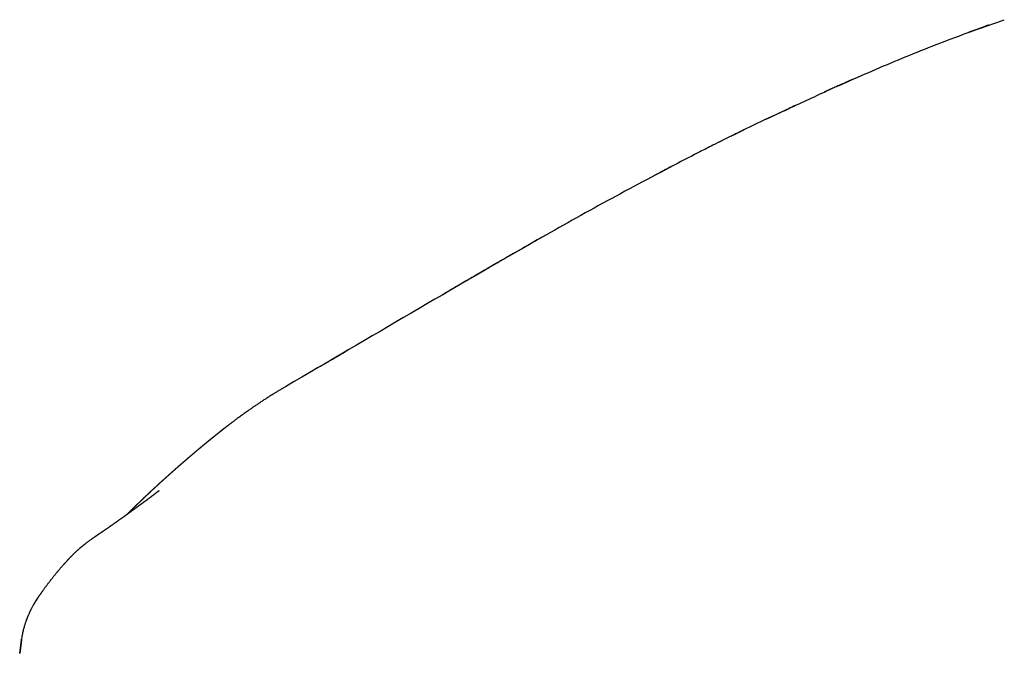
# Model space of a CAD drawing. Header units: millimetres. Extents: x 8 to 755, y 12 to 444.
# Tile 42 of 44: x 590 to 636, y 403 to 433. Entities that reach past the tile are written whole.
import ezdxf

# ---------------------------------------------------------------- set-up
doc = ezdxf.new("R2010")
doc.units = ezdxf.units.MM

msp = doc.modelspace()

# ---------------------------------------------------------------- linework, layer by layer
at = {"color": 7, "linetype": 'Continuous', "lineweight": 30}
for p, q in [((626.437, 428.733), (626.353, 428.694)), ((625.076, 428.092), (625.123, 428.114)), ((625.088, 428.074), (625.076, 428.092)), ((620.998, 426.062), (620.998, 426.061)), ((619.874, 425.472), (619.863, 425.466)), ((602.775, 415.683), (602.735, 415.659)), ((599.912, 413.731), (599.775, 413.624)), ((596.884, 410.841), (596.906, 410.858)), ((596.906, 410.858), (596.896, 410.85)), ((593.868, 408.672), (593.856, 408.664)), ((594.106, 408.836), (593.931, 408.716)), ((592.753, 407.733), (592.764, 407.745)), ((591.262, 405.874), (591.261, 405.873)), ((590.431, 403.312), (590.509, 403.927)), ((590.509, 403.923), (590.431, 403.306)), ((590.509, 403.927), (590.517, 403.978))]:
    msp.add_line(p, q, dxfattribs=at)
at = {"color": 7, "linetype": 'Continuous', "lineweight": 30, "flags": 128}
msp.add_lwpolyline([(599.832, 413.67), (599.821, 413.661), (599.821, 413.661)], dxfattribs=at)
at = {"color": 7, "linetype": 'Continuous', "lineweight": 30}
for points, knots in [([(625.916, 428.483), (626.542, 428.777), (628.072, 429.496), (630.537, 430.577), (633.314, 431.715), (635.2, 432.381), (636.143, 432.713)], [0, 0, 0, 0, 0.187283, 0.458191, 0.729111, 1, 1, 1, 1]), ([(635.434, 432.469), (635.426, 432.466), (635.41, 432.461), (635.383, 432.451), (635.354, 432.44), (635.323, 432.428), (635.29, 432.416), (635.255, 432.402), (635.217, 432.388), (635.178, 432.373), (635.136, 432.357), (635.092, 432.341), (635.045, 432.323), (634.997, 432.306), (634.946, 432.287), (634.893, 432.268), (634.84, 432.249), (634.79, 432.231), (634.745, 432.214), (634.707, 432.2), (634.675, 432.189), (634.652, 432.18), (634.637, 432.175), (634.627, 432.171), (634.618, 432.168), (634.606, 432.164), (634.591, 432.159), (634.576, 432.154), (634.562, 432.15), (634.549, 432.146), (634.536, 432.143), (634.525, 432.14), (634.515, 432.138), (634.506, 432.135), (634.498, 432.133), (634.494, 432.132), (634.491, 432.131)], [0, 0, 0, 0, 0.047491, 0.092317, 0.134583, 0.174417, 0.211974, 0.247435, 0.281019, 0.312981, 0.343617, 0.373262, 0.402284, 0.431074, 0.460029, 0.48954, 0.519913, 0.548399, 0.573354, 0.594779, 0.612673, 0.627037, 0.632895, 0.637985, 0.643062, 0.64856, 0.661809, 0.679143, 0.701164, 0.728158, 0.76028, 0.797617, 0.840227, 0.888146, 0.941397, 1, 1, 1, 1]), ([(629.115, 429.949), (629.11, 429.946), (629.099, 429.942), (629.081, 429.934), (629.063, 429.925), (629.045, 429.917), (629.026, 429.908), (629.006, 429.899), (628.986, 429.89), (628.965, 429.881), (628.944, 429.871), (628.922, 429.861), (628.9, 429.851), (628.877, 429.841), (628.849, 429.829), (628.815, 429.814), (628.774, 429.796), (628.731, 429.777), (628.683, 429.755), (628.627, 429.73), (628.563, 429.702), (628.492, 429.671), (628.413, 429.636), (628.327, 429.597), (628.233, 429.555), (628.132, 429.51), (628.023, 429.461), (627.907, 429.409), (627.827, 429.372), (627.786, 429.354)], [0, 0, 0, 0, 0.038216, 0.07278, 0.103763, 0.131269, 0.155445, 0.176506, 0.194783, 0.210778, 0.225232, 0.238873, 0.25293, 0.267528, 0.282667, 0.307552, 0.333811, 0.360127, 0.391548, 0.428188, 0.470122, 0.517397, 0.570048, 0.6281, 0.691574, 0.760487, 0.834853, 0.914686, 1, 1, 1, 1]), ([(627.788, 429.354), (627.788, 429.354), (627.786, 429.353), (627.785, 429.353), (627.785, 429.353), (627.785, 429.353)], [0, 0, 0, 0, 0.057511, 0.756029, 1, 1, 1, 1]), ([(626.437, 428.733), (626.409, 428.72), (626.356, 428.695), (626.276, 428.657), (626.199, 428.62), (626.125, 428.585), (626.054, 428.55), (625.986, 428.518), (625.924, 428.487), (625.867, 428.459), (625.814, 428.434), (625.764, 428.41), (625.716, 428.387), (625.67, 428.365), (625.626, 428.344), (625.584, 428.324), (625.54, 428.303), (625.494, 428.281), (625.446, 428.259), (625.405, 428.239), (625.368, 428.222), (625.336, 428.207), (625.306, 428.194), (625.278, 428.181), (625.251, 428.169), (625.225, 428.158), (625.2, 428.147), (625.177, 428.138), (625.155, 428.128), (625.134, 428.119), (625.114, 428.11), (625.103, 428.105), (625.097, 428.102)], [0, 0, 0, 0, 0.063457, 0.122963, 0.17856, 0.2303, 0.278252, 0.322501, 0.363161, 0.395909, 0.426147, 0.45404, 0.479796, 0.503681, 0.526032, 0.547342, 0.567792, 0.593722, 0.618125, 0.641004, 0.657521, 0.674581, 0.693125, 0.713897, 0.73743, 0.764094, 0.794146, 0.827763, 0.865074, 0.906173, 0.951131, 1, 1, 1, 1]), ([(625.076, 428.092), (624.734, 427.929), (624.187, 427.668), (623.645, 427.399), (623.442, 427.299)], [0, 0, 0, 0, 0.627093, 1, 1, 1, 1]), ([(624.032, 427.59), (623.701, 427.428), (623.226, 427.196), (622.755, 426.958), (622.612, 426.886)], [0, 0, 0, 0, 0.697594, 1, 1, 1, 1]), ([(623.034, 427.098), (623.032, 427.097), (622.892, 427.028), (622.752, 426.957), (622.615, 426.887)], [0, 0, 0, 0, 0.014307, 1, 1, 1, 1]), ([(622.612, 426.886), (622.411, 426.785), (621.871, 426.514), (621.335, 426.236), (620.998, 426.062)], [0, 0, 0, 0, 0.3716, 1, 1, 1, 1]), ([(620.998, 426.062), (619.9, 425.481), (617.704, 424.321), (613.573, 422.002), (608.623, 419.107), (604.745, 416.837), (602.813, 415.705)], [0, 0, 0, 0, 0.177971, 0.355946, 0.679004, 1, 1, 1, 1]), ([(620.998, 426.062), (620.986, 426.056), (620.934, 426.029), (620.843, 425.981), (620.729, 425.922), (620.621, 425.866), (620.517, 425.811), (620.415, 425.758), (620.319, 425.707), (620.231, 425.661), (620.152, 425.619), (620.085, 425.584), (620.029, 425.554), (619.984, 425.53), (619.945, 425.51), (619.912, 425.492), (619.885, 425.478), (619.87, 425.47), (619.863, 425.466)], [0, 0, 0, 0, 0.030764, 0.137649, 0.238433, 0.333116, 0.421699, 0.514956, 0.600335, 0.677837, 0.747464, 0.809216, 0.854663, 0.894645, 0.929164, 0.958225, 0.981834, 1, 1, 1, 1]), ([(614.459, 422.49), (614.448, 422.484), (614.405, 422.459), (614.327, 422.415), (614.222, 422.355), (614.109, 422.291), (613.989, 422.222), (613.86, 422.149), (613.727, 422.073), (613.589, 421.993), (613.446, 421.912), (613.296, 421.826), (613.14, 421.736), (612.975, 421.641), (612.802, 421.541), (612.621, 421.437), (612.433, 421.328), (612.237, 421.215), (612.035, 421.098), (611.825, 420.976), (611.6, 420.846), (611.36, 420.707), (611.105, 420.558), (610.84, 420.404), (610.567, 420.245), (610.302, 420.09), (610.129, 419.988), (610.049, 419.942)], [0, 0, 0, 0, 0.007353, 0.02923, 0.052897, 0.078355, 0.105604, 0.134642, 0.165471, 0.196177, 0.228474, 0.262362, 0.29784, 0.334908, 0.374283, 0.415306, 0.457977, 0.502295, 0.54826, 0.595872, 0.64513, 0.701216, 0.759294, 0.819364, 0.881427, 0.945482, 1, 1, 1, 1]), ([(615.04, 422.819), (615.026, 422.811), (614.995, 422.794), (614.943, 422.765), (614.882, 422.73), (614.818, 422.694), (614.751, 422.656), (614.681, 422.616), (614.604, 422.573), (614.53, 422.53), (614.481, 422.503), (614.461, 422.491)], [0, 0, 0, 0, 0.07422, 0.16372, 0.268763, 0.389506, 0.497471, 0.615757, 0.748204, 0.896359, 1, 1, 1, 1]), ([(605.639, 417.354), (605.608, 417.336), (605.55, 417.302), (605.467, 417.253), (605.392, 417.209), (605.326, 417.171), (605.272, 417.139), (605.229, 417.113), (605.194, 417.093), (605.163, 417.075), (605.13, 417.056), (605.092, 417.033), (605.05, 417.009), (605.003, 416.981), (604.951, 416.951), (604.894, 416.918), (604.832, 416.881), (604.764, 416.842), (604.691, 416.799), (604.613, 416.753), (604.529, 416.704), (604.439, 416.651), (604.343, 416.596), (604.278, 416.558), (604.245, 416.538)], [0, 0, 0, 0, 0.068089, 0.129987, 0.185708, 0.23526, 0.278653, 0.308432, 0.334417, 0.3568, 0.379638, 0.405222, 0.432535, 0.463233, 0.497595, 0.535841, 0.578149, 0.624674, 0.675558, 0.730933, 0.790931, 0.855683, 0.925326, 1, 1, 1, 1]), ([(602.776, 415.683), (602.775, 415.683), (602.735, 415.659), (602.655, 415.613), (602.537, 415.543), (602.417, 415.471), (602.29, 415.393), (602.156, 415.311), (602.016, 415.222), (601.876, 415.133), (601.735, 415.042), (601.594, 414.949), (601.452, 414.854), (601.311, 414.758), (601.17, 414.661), (601.049, 414.576), (600.945, 414.503), (600.859, 414.442), (600.773, 414.38), (600.689, 414.319), (600.608, 414.26), (600.534, 414.205), (600.467, 414.156), (600.408, 414.112), (600.357, 414.074), (600.314, 414.041), (600.278, 414.014), (600.253, 413.995), (600.236, 413.982), (600.224, 413.974), (600.216, 413.967), (600.208, 413.961), (600.198, 413.953), (600.183, 413.942), (600.163, 413.927), (600.139, 413.908), (600.115, 413.89), (600.093, 413.873), (600.073, 413.857), (600.055, 413.844), (600.039, 413.832), (600.025, 413.821), (600.011, 413.81), (599.997, 413.799), (599.984, 413.789), (599.972, 413.78), (599.962, 413.772), (599.951, 413.764), (599.941, 413.755), (599.929, 413.746), (599.917, 413.737), (599.905, 413.728), (599.896, 413.72), (599.887, 413.714), (599.883, 413.71), (599.881, 413.709)], [0, 0, 0, 0, 0.0007388, 0.0221891, 0.0441376, 0.0664773, 0.088958, 0.1156924, 0.1427752, 0.1702959, 0.1983393, 0.2279431, 0.258272, 0.2894019, 0.3214026, 0.3543377, 0.3754238, 0.3969107, 0.4188107, 0.4411355, 0.463178, 0.4838994, 0.5033319, 0.5215238, 0.5385311, 0.5544193, 0.5692655, 0.5831617, 0.5914424, 0.5994229, 0.6071547, 0.6156162, 0.6253569, 0.6356848, 0.6593715, 0.6821349, 0.7080322, 0.7326257, 0.7559181, 0.7768499, 0.7966169, 0.8157235, 0.8345084, 0.8529715, 0.871113, 0.8851415, 0.8989715, 0.912603, 0.9261368, 0.9405274, 0.9560119, 0.9691535, 0.9813084, 0.9924677, 1, 1, 1, 1]), ([(602.813, 415.705), (602.807, 415.701), (602.794, 415.694), (602.782, 415.687), (602.776, 415.683)], [0, 0, 0, 0, 0.499436, 1, 1, 1, 1]), ([(599.882, 413.708), (599.876, 413.704), (599.859, 413.691), (599.843, 413.678), (599.832, 413.67)], [0, 0, 0, 0, 0.343275, 1, 1, 1, 1]), ([(599.881, 413.709), (599.877, 413.706), (599.865, 413.697), (599.854, 413.687), (599.845, 413.68)], [0, 0, 0, 0, 0.270812, 1, 1, 1, 1]), ([(599.822, 413.662), (599.822, 413.661), (599.821, 413.66), (599.818, 413.659), (599.815, 413.656), (599.812, 413.654), (599.809, 413.651), (599.806, 413.649), (599.802, 413.646), (599.799, 413.644), (599.796, 413.641), (599.793, 413.639), (599.79, 413.637), (599.787, 413.634), (599.784, 413.632), (599.782, 413.63), (599.779, 413.628), (599.777, 413.626), (599.774, 413.624), (599.772, 413.622), (599.769, 413.619), (599.764, 413.616), (599.758, 413.611), (599.752, 413.606), (599.746, 413.601), (599.742, 413.598), (599.739, 413.596), (599.735, 413.593), (599.732, 413.59), (599.727, 413.587), (599.722, 413.583), (599.717, 413.579), (599.712, 413.574), (599.706, 413.57), (599.699, 413.565), (599.692, 413.559), (599.684, 413.553), (599.676, 413.546), (599.669, 413.54), (599.662, 413.535), (599.656, 413.53), (599.65, 413.525), (599.645, 413.521), (599.64, 413.517), (599.632, 413.511), (599.619, 413.501), (599.602, 413.487), (599.585, 413.474), (599.569, 413.461), (599.556, 413.451), (599.546, 413.442), (599.537, 413.435), (599.528, 413.428), (599.518, 413.42), (599.507, 413.411), (599.496, 413.402), (599.483, 413.392), (599.471, 413.382), (599.459, 413.372), (599.446, 413.362), (599.435, 413.353), (599.425, 413.345), (599.417, 413.339), (599.41, 413.333), (599.403, 413.327), (599.397, 413.322), (599.391, 413.318), (599.387, 413.314), (599.383, 413.311), (599.38, 413.309), (599.377, 413.306), (599.373, 413.303), (599.368, 413.299), (599.363, 413.295), (599.357, 413.29), (599.351, 413.285), (599.344, 413.28), (599.338, 413.274), (599.331, 413.269), (599.324, 413.264), (599.318, 413.259), (599.312, 413.254), (599.307, 413.25), (599.303, 413.246), (599.299, 413.243), (599.295, 413.24), (599.292, 413.237), (599.285, 413.232), (599.274, 413.223), (599.263, 413.214), (599.256, 413.208), (599.251, 413.204), (599.246, 413.2), (599.24, 413.195), (599.234, 413.19), (599.227, 413.185), (599.22, 413.179), (599.212, 413.172), (599.204, 413.166), (599.195, 413.158), (599.185, 413.151), (599.176, 413.143), (599.167, 413.136), (599.159, 413.129), (599.152, 413.124), (599.147, 413.119), (599.142, 413.115), (599.138, 413.111), (599.134, 413.108), (599.13, 413.105), (599.126, 413.102), (599.121, 413.098), (599.117, 413.094), (599.111, 413.09), (599.106, 413.085), (599.1, 413.081), (599.094, 413.076), (599.087, 413.07), (599.08, 413.064), (599.071, 413.057), (599.063, 413.05), (599.055, 413.043), (599.047, 413.037), (599.037, 413.029), (599.027, 413.021), (599.017, 413.012), (599.007, 413.004), (598.998, 412.997), (598.99, 412.99), (598.982, 412.984), (598.975, 412.978), (598.968, 412.972), (598.961, 412.966), (598.954, 412.96), (598.946, 412.954), (598.939, 412.948), (598.932, 412.942), (598.923, 412.935), (598.915, 412.928), (598.907, 412.922), (598.9, 412.915), (598.892, 412.909), (598.885, 412.904), (598.879, 412.898), (598.872, 412.892), (598.865, 412.887), (598.859, 412.882), (598.855, 412.878), (598.851, 412.875), (598.847, 412.872), (598.844, 412.869), (598.84, 412.866), (598.836, 412.862), (598.831, 412.858), (598.826, 412.854), (598.82, 412.849), (598.815, 412.845), (598.809, 412.84), (598.803, 412.835), (598.796, 412.83), (598.789, 412.823), (598.782, 412.817), (598.774, 412.811), (598.766, 412.805), (598.759, 412.798), (598.751, 412.792), (598.744, 412.786), (598.737, 412.78), (598.73, 412.774), (598.724, 412.769), (598.718, 412.764), (598.712, 412.759), (598.706, 412.754), (598.701, 412.75), (598.696, 412.746), (598.691, 412.742), (598.686, 412.737), (598.68, 412.732), (598.673, 412.727), (598.665, 412.72), (598.656, 412.712), (598.646, 412.703), (598.635, 412.695), (598.625, 412.686), (598.614, 412.677), (598.604, 412.669), (598.595, 412.661), (598.587, 412.654), (598.579, 412.648), (598.573, 412.642), (598.567, 412.637), (598.561, 412.633), (598.555, 412.627), (598.548, 412.622), (598.541, 412.616), (598.534, 412.61), (598.527, 412.603), (598.519, 412.597), (598.51, 412.589), (598.501, 412.582), (598.492, 412.574), (598.483, 412.566), (598.474, 412.559), (598.466, 412.552), (598.459, 412.546), (598.452, 412.54), (598.445, 412.535), (598.44, 412.53), (598.434, 412.525), (598.429, 412.521), (598.422, 412.515), (598.415, 412.509), (598.407, 412.502), (598.398, 412.494), (598.389, 412.486), (598.379, 412.478), (598.37, 412.471), (598.362, 412.463), (598.354, 412.457), (598.347, 412.451), (598.339, 412.444), (598.33, 412.437), (598.32, 412.428), (598.31, 412.419), (598.3, 412.411), (598.29, 412.402), (598.28, 412.394), (598.27, 412.385), (598.259, 412.376), (598.249, 412.367), (598.24, 412.359), (598.231, 412.352), (598.224, 412.346), (598.217, 412.34), (598.211, 412.335), (598.205, 412.329), (598.197, 412.323), (598.188, 412.315), (598.178, 412.306), (598.167, 412.297), (598.154, 412.286), (598.142, 412.276), (598.131, 412.266), (598.12, 412.256), (598.109, 412.247), (598.099, 412.238), (598.089, 412.23), (598.08, 412.222), (598.072, 412.215), (598.064, 412.208), (598.055, 412.201), (598.046, 412.192), (598.036, 412.184), (598.025, 412.174), (598.013, 412.164), (598.001, 412.154), (597.989, 412.143), (597.976, 412.132), (597.964, 412.122), (597.955, 412.114), (597.948, 412.107), (597.942, 412.103), (597.937, 412.098), (597.931, 412.093), (597.925, 412.088), (597.919, 412.082), (597.912, 412.077), (597.906, 412.071), (597.899, 412.065), (597.891, 412.058), (597.884, 412.052), (597.877, 412.046), (597.87, 412.04), (597.864, 412.034), (597.858, 412.03), (597.853, 412.025), (597.848, 412.021), (597.843, 412.017), (597.838, 412.012), (597.833, 412.007), (597.827, 412.003), (597.823, 411.998), (597.818, 411.994), (597.813, 411.99), (597.809, 411.986), (597.804, 411.982), (597.799, 411.977), (597.793, 411.972), (597.786, 411.967), (597.779, 411.96), (597.771, 411.953), (597.762, 411.946), (597.753, 411.937), (597.743, 411.928), (597.733, 411.92), (597.723, 411.912), (597.715, 411.904), (597.708, 411.898), (597.703, 411.893), (597.698, 411.889), (597.694, 411.885), (597.69, 411.882), (597.682, 411.875), (597.671, 411.866), (597.661, 411.856), (597.653, 411.85), (597.649, 411.846), (597.645, 411.842), (597.64, 411.838), (597.636, 411.834), (597.631, 411.83), (597.625, 411.825), (597.619, 411.82), (597.612, 411.813), (597.603, 411.806), (597.595, 411.798), (597.585, 411.79), (597.576, 411.782), (597.566, 411.773), (597.554, 411.762), (597.541, 411.75), (597.528, 411.739), (597.516, 411.728), (597.505, 411.719), (597.495, 411.71), (597.486, 411.701), (597.475, 411.692), (597.464, 411.682), (597.451, 411.671), (597.438, 411.659), (597.427, 411.649), (597.416, 411.639), (597.405, 411.63), (597.394, 411.619), (597.381, 411.608), (597.368, 411.597), (597.355, 411.585), (597.342, 411.574), (597.33, 411.563), (597.318, 411.552), (597.307, 411.542), (597.297, 411.533), (597.288, 411.525), (597.28, 411.518), (597.272, 411.511), (597.264, 411.504), (597.256, 411.496), (597.246, 411.487), (597.235, 411.478), (597.224, 411.467), (597.212, 411.457), (597.199, 411.445), (597.185, 411.432), (597.171, 411.419), (597.156, 411.406), (597.142, 411.394), (597.128, 411.381), (597.115, 411.369), (597.102, 411.357), (597.09, 411.346), (597.079, 411.336), (597.07, 411.328), (597.063, 411.322), (597.057, 411.317), (597.052, 411.312), (597.046, 411.306), (597.039, 411.3), (597.03, 411.292), (597.021, 411.284), (597.011, 411.275), (597.001, 411.266), (596.991, 411.257), (596.981, 411.247), (596.972, 411.239), (596.963, 411.231), (596.955, 411.224), (596.949, 411.218), (596.943, 411.213), (596.938, 411.208), (596.933, 411.204), (596.928, 411.198), (596.921, 411.192), (596.913, 411.185), (596.905, 411.178), (596.898, 411.171), (596.89, 411.164), (596.881, 411.156), (596.871, 411.147), (596.861, 411.138), (596.85, 411.128), (596.839, 411.117), (596.827, 411.106), (596.815, 411.095), (596.803, 411.084), (596.792, 411.074), (596.782, 411.065), (596.773, 411.057), (596.766, 411.05), (596.759, 411.044), (596.753, 411.038), (596.746, 411.031), (596.738, 411.025), (596.73, 411.017), (596.72, 411.008), (596.711, 410.999), (596.698, 410.988), (596.684, 410.975), (596.669, 410.96), (596.655, 410.948), (596.644, 410.938), (596.635, 410.929), (596.628, 410.922), (596.62, 410.915), (596.612, 410.907), (596.603, 410.899), (596.593, 410.89), (596.582, 410.879), (596.57, 410.869), (596.559, 410.859), (596.549, 410.849), (596.54, 410.841), (596.531, 410.833), (596.523, 410.825), (596.515, 410.817), (596.507, 410.81), (596.499, 410.802), (596.491, 410.795), (596.483, 410.787), (596.476, 410.781), (596.468, 410.773), (596.459, 410.765), (596.45, 410.756), (596.441, 410.748), (596.431, 410.739), (596.423, 410.731), (596.415, 410.724), (596.409, 410.718), (596.404, 410.713), (596.399, 410.709), (596.394, 410.704), (596.389, 410.7), (596.385, 410.695), (596.38, 410.691), (596.375, 410.686), (596.369, 410.68), (596.361, 410.673), (596.351, 410.663), (596.34, 410.653), (596.329, 410.642), (596.318, 410.632), (596.308, 410.623), (596.299, 410.614), (596.29, 410.606), (596.282, 410.599), (596.275, 410.592), (596.267, 410.584), (596.258, 410.576), (596.25, 410.568), (596.241, 410.559), (596.231, 410.55), (596.221, 410.541), (596.211, 410.531), (596.201, 410.522), (596.192, 410.513), (596.184, 410.505), (596.176, 410.498), (596.169, 410.491), (596.161, 410.484), (596.152, 410.475), (596.142, 410.466), (596.131, 410.455), (596.12, 410.444), (596.109, 410.434), (596.1, 410.425), (596.092, 410.418), (596.085, 410.411), (596.078, 410.404), (596.07, 410.396), (596.059, 410.387), (596.05, 410.377), (596.04, 410.369), (596.032, 410.36), (596.022, 410.351), (596.012, 410.341), (596.003, 410.332), (595.995, 410.325), (595.988, 410.318), (595.982, 410.312), (595.976, 410.307), (595.97, 410.301), (595.964, 410.295), (595.957, 410.289), (595.95, 410.281), (595.941, 410.273), (595.931, 410.264), (595.921, 410.254), (595.911, 410.244), (595.902, 410.236), (595.895, 410.228), (595.888, 410.222), (595.882, 410.216), (595.877, 410.211), (595.87, 410.205), (595.863, 410.198), (595.855, 410.19), (595.846, 410.181), (595.836, 410.171), (595.824, 410.16), (595.812, 410.148), (595.8, 410.137), (595.789, 410.126), (595.779, 410.116), (595.77, 410.108), (595.763, 410.101), (595.757, 410.095), (595.751, 410.089), (595.746, 410.084), (595.74, 410.079), (595.734, 410.072), (595.726, 410.065), (595.718, 410.057), (595.708, 410.048), (595.698, 410.037), (595.687, 410.026), (595.675, 410.015), (595.666, 410.006), (595.658, 409.998), (595.651, 409.992), (595.644, 409.985), (595.636, 409.976), (595.627, 409.968), (595.617, 409.958), (595.608, 409.95), (595.6, 409.942), (595.593, 409.935), (595.587, 409.929), (595.582, 409.924), (595.575, 409.917), (595.567, 409.91), (595.558, 409.9), (595.548, 409.89), (595.537, 409.88), (595.527, 409.869), (595.517, 409.86), (595.509, 409.852), (595.502, 409.845), (595.496, 409.839), (595.489, 409.833), (595.482, 409.825), (595.473, 409.817), (595.464, 409.808), (595.456, 409.8), (595.448, 409.792), (595.441, 409.785), (595.434, 409.778), (595.427, 409.771), (595.419, 409.763), (595.41, 409.754), (595.404, 409.748), (595.401, 409.745), (595.401, 409.745)], [0, 0, 0, 0, 0.0010337, 0.0065887, 0.011881, 0.0169105, 0.0216773, 0.0261033, 0.0302758, 0.0341949, 0.0378605, 0.0413812, 0.0446313, 0.047611, 0.0503203, 0.052759, 0.0549274, 0.0568253, 0.0584528, 0.0598099, 0.0608968, 0.0630305, 0.0653125, 0.0677432, 0.0703225, 0.0711371, 0.072143, 0.0733609, 0.0747907, 0.0764324, 0.0782861, 0.080228, 0.0823584, 0.0846773, 0.0871846, 0.0898603, 0.0931579, 0.0962382, 0.0991013, 0.101747, 0.1041755, 0.1063491, 0.1083131, 0.1100674, 0.1117121, 0.1177095, 0.1239017, 0.1293085, 0.1347658, 0.1400463, 0.14307, 0.1460616, 0.14922, 0.1525785, 0.1562118, 0.1600533, 0.1640119, 0.1680186, 0.1720733, 0.1761761, 0.1802247, 0.1830805, 0.1857148, 0.1881276, 0.1903189, 0.1922887, 0.1940369, 0.1955636, 0.1963937, 0.1972685, 0.198336, 0.1995966, 0.2010502, 0.2026658, 0.2044675, 0.2064556, 0.2086298, 0.2106207, 0.2127457, 0.214895, 0.2168684, 0.2186615, 0.2202743, 0.2216299, 0.2228252, 0.2238862, 0.2249216, 0.2259436, 0.2303425, 0.234474, 0.2356638, 0.2370178, 0.2385397, 0.2402296, 0.2420874, 0.2440755, 0.2462256, 0.2484922, 0.250779, 0.2535237, 0.2562927, 0.259052, 0.2615962, 0.2638908, 0.2659357, 0.2674897, 0.2688603, 0.2700489, 0.2711667, 0.2722834, 0.2733989, 0.2745133, 0.2760437, 0.277572, 0.2790981, 0.280636, 0.2822471, 0.2841399, 0.2863143, 0.2887703, 0.2908977, 0.2931795, 0.2954281, 0.2975965, 0.3005552, 0.3033489, 0.3059609, 0.3083859, 0.3106239, 0.312675, 0.3145585, 0.3164898, 0.3185288, 0.3206755, 0.3224377, 0.3242664, 0.326236, 0.3284354, 0.3308647, 0.3327366, 0.3347214, 0.3366554, 0.3384521, 0.3401115, 0.3420768, 0.3438067, 0.345301, 0.3464362, 0.3474052, 0.3483459, 0.3492829, 0.3502162, 0.3511458, 0.3525332, 0.3539124, 0.3552832, 0.3566606, 0.3579391, 0.3594662, 0.361242, 0.3632663, 0.3649937, 0.3668684, 0.3688805, 0.3708428, 0.3726838, 0.3744036, 0.3762749, 0.3779777, 0.3795592, 0.3810669, 0.3825292, 0.3839147, 0.3852233, 0.3864551, 0.3876099, 0.3888077, 0.39017, 0.3919673, 0.3939888, 0.3962342, 0.3987038, 0.4012912, 0.4037303, 0.4063981, 0.4088422, 0.4110927, 0.413172, 0.414802, 0.4163089, 0.4176926, 0.4189927, 0.4204739, 0.422185, 0.4236907, 0.4253384, 0.427128, 0.4290596, 0.4310932, 0.4330321, 0.4354391, 0.4376286, 0.4396066, 0.4414458, 0.4431676, 0.4447722, 0.4462596, 0.4476297, 0.4487082, 0.4499644, 0.4514214, 0.4530793, 0.4549379, 0.4569973, 0.4592575, 0.461449, 0.4635138, 0.4654254, 0.4671839, 0.4687891, 0.4702612, 0.4724701, 0.4747214, 0.4770151, 0.4794147, 0.4814361, 0.4835776, 0.4858391, 0.4881157, 0.4904797, 0.4926006, 0.4944786, 0.4961135, 0.4975059, 0.4988456, 0.5002882, 0.5018337, 0.5039227, 0.5061745, 0.5086137, 0.5112789, 0.5141707, 0.516398, 0.5187432, 0.5211406, 0.5233916, 0.5254828, 0.5274143, 0.529186, 0.530798, 0.5326587, 0.5346318, 0.536759, 0.5390401, 0.541467, 0.544036, 0.5467472, 0.5494532, 0.5518992, 0.5540807, 0.5553658, 0.5565374, 0.5575957, 0.5586394, 0.5599094, 0.5614166, 0.5626356, 0.5639751, 0.5654352, 0.5670135, 0.5685529, 0.5699572, 0.5714386, 0.5727323, 0.5738383, 0.5747565, 0.5757925, 0.5768255, 0.5779159, 0.5790637, 0.580269, 0.581165, 0.5820903, 0.5830449, 0.5840288, 0.585042, 0.586102, 0.5873258, 0.5886104, 0.5900507, 0.5916467, 0.5933984, 0.5953059, 0.5973353, 0.5993884, 0.6012181, 0.6028244, 0.6042073, 0.6053667, 0.606288, 0.6070696, 0.6078593, 0.608661, 0.6116215, 0.6147314, 0.6155252, 0.6163232, 0.6171255, 0.617932, 0.6187428, 0.6195648, 0.6205302, 0.6216898, 0.6231127, 0.6247487, 0.6265888, 0.6284389, 0.6302206, 0.6319338, 0.6346961, 0.6372905, 0.639745, 0.642059, 0.6441994, 0.6461469, 0.647906, 0.6495705, 0.6520695, 0.6544476, 0.6569162, 0.6595286, 0.661268, 0.6632537, 0.6654859, 0.6678818, 0.6703329, 0.6728386, 0.6752054, 0.6775059, 0.6797393, 0.68187, 0.6837838, 0.6854724, 0.6869589, 0.6884092, 0.6898562, 0.6912998, 0.6931953, 0.6951857, 0.6972924, 0.6995004, 0.7019166, 0.7045222, 0.7071621, 0.7098022, 0.7124415, 0.714969, 0.7175354, 0.719884, 0.7220325, 0.7239991, 0.7259272, 0.7269063, 0.7278836, 0.7288593, 0.7299174, 0.7311935, 0.7326894, 0.734405, 0.7361623, 0.737973, 0.7397964, 0.7416325, 0.7433858, 0.7449419, 0.7463005, 0.7474616, 0.7484253, 0.7492977, 0.7501685, 0.751038, 0.7524014, 0.7537612, 0.7551677, 0.756479, 0.7578956, 0.7594198, 0.7610856, 0.762905, 0.764878, 0.7669476, 0.7689037, 0.7711738, 0.7732385, 0.7751503, 0.7769229, 0.7785715, 0.7797099, 0.7808498, 0.7819911, 0.7831536, 0.7844635, 0.785915, 0.7875301, 0.7893001, 0.7910512, 0.7939597, 0.7965884, 0.7989416, 0.8010206, 0.8023101, 0.8036111, 0.8049242, 0.8062622, 0.8077869, 0.8095465, 0.8114208, 0.8134165, 0.8152754, 0.8169805, 0.8185317, 0.8200448, 0.8214708, 0.8228102, 0.8240776, 0.8254576, 0.827006, 0.8281436, 0.8293582, 0.8306812, 0.8321293, 0.8337026, 0.835354, 0.8368504, 0.8383604, 0.8396164, 0.8406184, 0.8414447, 0.8422666, 0.8430899, 0.8438676, 0.8446467, 0.8454271, 0.8462443, 0.8472425, 0.848612, 0.8502343, 0.852104, 0.8539708, 0.8557748, 0.857424, 0.858924, 0.8603673, 0.8616411, 0.8627841, 0.8640666, 0.8655406, 0.8669153, 0.8684161, 0.8699826, 0.8716007, 0.8732598, 0.8748019, 0.8764019, 0.8777665, 0.8789076, 0.88007, 0.8813762, 0.8828061, 0.8843724, 0.8861687, 0.8882142, 0.8898782, 0.8913576, 0.8926475, 0.8937479, 0.8946587, 0.896113, 0.8977463, 0.8995606, 0.9007873, 0.9021838, 0.9037502, 0.9053614, 0.9068434, 0.9081399, 0.9092508, 0.9101768, 0.9110586, 0.9120047, 0.913015, 0.9140895, 0.9152903, 0.9166451, 0.918177, 0.9198745, 0.9214781, 0.9228801, 0.9240805, 0.9250792, 0.9259412, 0.9268521, 0.9278233, 0.9288547, 0.9301517, 0.9316041, 0.933236, 0.9350473, 0.9370414, 0.9389305, 0.9406624, 0.942237, 0.9436605, 0.9446902, 0.9456437, 0.9465211, 0.9473223, 0.9481388, 0.949125, 0.9502833, 0.9516137, 0.953116, 0.9546478, 0.9565174, 0.9582347, 0.9598368, 0.960889, 0.9618987, 0.9630061, 0.9642677, 0.9656835, 0.9671856, 0.9685386, 0.9698316, 0.9709201, 0.9718041, 0.97256, 0.9734205, 0.9746932, 0.9761622, 0.9777927, 0.9794115, 0.9809951, 0.98249, 0.9838381, 0.9847923, 0.9856564, 0.9865203, 0.9876336, 0.9890109, 0.9902783, 0.9916037, 0.9927792, 0.9937993, 0.9946638, 0.9959042, 0.9971655, 0.9985103, 0.9999388, 1, 1, 1, 1]), ([(596.879, 410.837), (596.879, 410.837), (596.879, 410.837), (596.874, 410.833), (596.87, 410.83), (596.866, 410.827), (596.863, 410.825), (596.86, 410.822), (596.855, 410.819), (596.849, 410.814), (596.84, 410.807), (596.831, 410.8), (596.821, 410.793), (596.811, 410.785), (596.803, 410.779), (596.796, 410.773), (596.789, 410.768), (596.782, 410.763), (596.773, 410.756), (596.765, 410.75), (596.757, 410.744), (596.75, 410.739), (596.744, 410.734), (596.739, 410.73), (596.733, 410.726), (596.723, 410.718), (596.711, 410.709), (596.698, 410.699), (596.686, 410.69), (596.675, 410.682), (596.665, 410.674), (596.654, 410.666), (596.644, 410.658), (596.635, 410.652), (596.627, 410.646), (596.619, 410.64), (596.61, 410.633), (596.6, 410.625), (596.589, 410.617), (596.574, 410.606), (596.555, 410.591), (596.529, 410.572), (596.503, 410.552), (596.476, 410.532), (596.449, 410.512), (596.422, 410.492), (596.399, 410.474), (596.378, 410.459), (596.359, 410.445), (596.341, 410.431), (596.321, 410.417), (596.3, 410.401), (596.28, 410.386), (596.262, 410.373), (596.248, 410.362), (596.236, 410.353), (596.224, 410.345), (596.213, 410.337), (596.201, 410.327), (596.186, 410.317), (596.171, 410.306), (596.156, 410.295), (596.141, 410.284), (596.126, 410.273), (596.112, 410.262), (596.098, 410.252), (596.085, 410.242), (596.073, 410.234), (596.062, 410.226), (596.053, 410.218), (596.043, 410.211), (596.033, 410.204), (596.021, 410.195), (596.008, 410.185), (595.994, 410.175), (595.981, 410.166), (595.967, 410.156), (595.953, 410.145), (595.937, 410.133), (595.919, 410.121), (595.901, 410.107), (595.881, 410.093), (595.862, 410.079), (595.844, 410.066), (595.828, 410.054), (595.814, 410.043), (595.8, 410.033), (595.786, 410.023), (595.77, 410.012), (595.755, 410.001), (595.739, 409.989), (595.725, 409.979), (595.712, 409.97), (595.698, 409.959), (595.68, 409.946), (595.659, 409.931), (595.636, 409.915), (595.613, 409.898), (595.591, 409.882), (595.572, 409.868), (595.556, 409.856), (595.538, 409.844), (595.52, 409.831), (595.501, 409.817), (595.482, 409.803), (595.463, 409.789), (595.444, 409.776), (595.426, 409.763), (595.411, 409.752), (595.399, 409.744), (595.39, 409.737), (595.382, 409.731), (595.372, 409.724), (595.359, 409.715), (595.344, 409.704), (595.327, 409.692), (595.309, 409.679), (595.289, 409.665), (595.268, 409.65), (595.246, 409.634), (595.224, 409.618), (595.202, 409.603), (595.18, 409.587), (595.157, 409.571), (595.134, 409.555), (595.112, 409.538), (595.089, 409.522), (595.067, 409.506), (595.044, 409.49), (595.021, 409.474), (594.999, 409.459), (594.979, 409.445), (594.96, 409.431), (594.939, 409.416), (594.917, 409.4), (594.892, 409.383), (594.867, 409.365), (594.837, 409.345), (594.805, 409.322), (594.771, 409.298), (594.74, 409.276), (594.712, 409.256), (594.687, 409.239), (594.663, 409.222), (594.639, 409.206), (594.615, 409.189), (594.591, 409.172), (594.568, 409.156), (594.546, 409.14), (594.525, 409.126), (594.506, 409.112), (594.487, 409.1), (594.471, 409.088), (594.456, 409.078), (594.441, 409.067), (594.425, 409.056), (594.408, 409.045), (594.39, 409.032), (594.372, 409.019), (594.353, 409.006), (594.333, 408.992), (594.312, 408.978), (594.292, 408.964), (594.277, 408.954), (594.266, 408.946), (594.259, 408.942), (594.253, 408.937), (594.247, 408.933), (594.239, 408.928), (594.229, 408.921), (594.216, 408.912), (594.201, 408.901), (594.183, 408.889), (594.162, 408.874), (594.138, 408.858), (594.119, 408.845), (594.108, 408.837), (594.105, 408.835)], [0, 0, 0, 0, 0.001871, 0.00495, 0.007727, 0.010196, 0.012356, 0.014208, 0.015797, 0.020458, 0.025755, 0.030926, 0.036465, 0.041884, 0.046761, 0.049908, 0.053409, 0.057276, 0.061507, 0.066049, 0.07021, 0.073597, 0.076463, 0.078861, 0.081738, 0.085445, 0.092585, 0.098994, 0.104476, 0.109319, 0.114259, 0.119332, 0.124329, 0.127928, 0.131267, 0.134892, 0.138988, 0.143555, 0.148435, 0.152985, 0.163232, 0.17432, 0.186379, 0.196667, 0.208002, 0.220384, 0.228949, 0.237288, 0.244795, 0.251964, 0.259777, 0.268199, 0.27707, 0.283503, 0.289113, 0.293762, 0.297712, 0.30205, 0.306896, 0.312248, 0.318352, 0.324152, 0.329641, 0.335171, 0.341269, 0.345976, 0.3509, 0.35546, 0.359533, 0.363121, 0.366446, 0.370144, 0.374687, 0.379717, 0.384778, 0.389613, 0.394223, 0.399772, 0.405513, 0.411783, 0.41858, 0.4259, 0.432905, 0.439249, 0.444932, 0.450065, 0.455029, 0.459889, 0.465215, 0.471211, 0.476392, 0.48153, 0.486111, 0.490134, 0.496972, 0.504434, 0.512395, 0.520549, 0.528896, 0.534479, 0.540251, 0.546229, 0.552414, 0.558817, 0.565688, 0.571898, 0.578485, 0.584645, 0.589965, 0.593557, 0.596631, 0.599278, 0.602098, 0.60662, 0.611722, 0.617403, 0.623548, 0.629495, 0.637426, 0.64475, 0.651772, 0.65892, 0.666198, 0.673599, 0.68112, 0.688773, 0.695842, 0.703119, 0.710603, 0.718133, 0.725114, 0.73149, 0.737264, 0.743884, 0.751136, 0.758974, 0.767118, 0.775522, 0.786799, 0.797728, 0.808202, 0.815971, 0.823615, 0.831135, 0.838562, 0.84592, 0.85331, 0.861316, 0.867328, 0.873687, 0.879958, 0.885527, 0.890602, 0.894938, 0.899497, 0.904117, 0.909254, 0.914819, 0.920472, 0.926182, 0.931948, 0.938474, 0.944753, 0.950163, 0.952407, 0.954453, 0.956302, 0.957975, 0.96003, 0.963068, 0.966893, 0.971504, 0.976903, 0.983088, 0.99006, 0.99782, 1, 1, 1, 1]), ([(593.867, 408.672), (593.86, 408.667), (593.845, 408.658), (593.825, 408.644), (593.809, 408.633), (593.796, 408.625), (593.786, 408.617), (593.775, 408.61), (593.749, 408.592), (593.69, 408.551), (593.617, 408.499), (593.546, 408.446), (593.491, 408.404), (593.452, 408.373), (593.428, 408.355), (593.417, 408.346), (593.404, 408.335), (593.386, 408.321), (593.365, 408.304), (593.35, 408.291), (593.342, 408.285)], [0, 0, 0, 0, 0.041267, 0.079026, 0.108485, 0.12974, 0.148219, 0.167232, 0.186778, 0.295821, 0.489414, 0.598742, 0.704521, 0.808914, 0.825856, 0.845861, 0.873281, 0.908124, 0.950371, 1, 1, 1, 1]), ([(593.931, 408.716), (593.926, 408.713), (593.916, 408.706), (593.902, 408.696), (593.89, 408.688), (593.881, 408.682), (593.875, 408.678), (593.871, 408.675), (593.868, 408.673), (593.866, 408.672), (593.864, 408.67), (593.863, 408.669), (593.861, 408.668), (593.86, 408.668), (593.86, 408.667)], [0, 0, 0, 0, 0.135698, 0.297923, 0.434287, 0.544929, 0.633513, 0.681495, 0.723941, 0.760879, 0.804275, 0.872376, 0.965426, 1, 1, 1, 1]), ([(593.34, 408.283), (593.333, 408.278), (593.321, 408.268), (593.305, 408.254), (593.291, 408.243), (593.281, 408.234), (593.272, 408.226), (593.26, 408.217), (593.245, 408.204), (593.225, 408.187), (593.204, 408.168), (593.182, 408.148), (593.159, 408.128), (593.136, 408.108), (593.114, 408.089), (593.093, 408.07), (593.075, 408.052), (593.058, 408.037), (593.042, 408.023), (593.026, 408.007), (593.007, 407.99), (592.987, 407.97), (592.965, 407.95), (592.942, 407.927), (592.918, 407.903), (592.894, 407.88), (592.873, 407.859), (592.856, 407.841), (592.841, 407.826), (592.826, 407.811), (592.815, 407.799), (592.805, 407.789), (592.796, 407.78), (592.784, 407.767), (592.769, 407.752), (592.759, 407.74), (592.753, 407.734), (592.753, 407.734)], [0, 0, 0, 0, 0.0309604, 0.0573055, 0.0790464, 0.0961921, 0.1091422, 0.1215361, 0.152053, 0.1827952, 0.217907, 0.2546597, 0.2952448, 0.3304673, 0.3671922, 0.4036449, 0.4356404, 0.4622399, 0.4878809, 0.5140993, 0.5476787, 0.5820536, 0.6188026, 0.6593194, 0.7031522, 0.746172, 0.7857007, 0.8124559, 0.8391846, 0.8665904, 0.8908333, 0.902724, 0.9189973, 0.9404973, 0.9672135, 0.9991328, 1, 1, 1, 1]), ([(592.763, 407.745), (592.761, 407.743), (592.751, 407.732), (592.734, 407.715), (592.716, 407.696), (592.702, 407.68), (592.689, 407.666), (592.674, 407.65), (592.658, 407.633), (592.642, 407.616), (592.624, 407.596), (592.604, 407.574), (592.582, 407.55), (592.56, 407.526), (592.541, 407.505), (592.523, 407.486), (592.504, 407.465), (592.481, 407.439), (592.453, 407.407), (592.421, 407.371), (592.387, 407.332), (592.351, 407.291), (592.314, 407.249), (592.279, 407.209), (592.248, 407.172), (592.222, 407.141), (592.199, 407.114), (592.177, 407.088), (592.154, 407.061), (592.127, 407.027), (592.094, 406.988), (592.055, 406.94), (592.013, 406.889), (591.972, 406.838), (591.935, 406.792), (591.903, 406.751), (591.876, 406.716), (591.851, 406.685), (591.825, 406.652), (591.795, 406.613), (591.761, 406.568), (591.723, 406.519), (591.687, 406.47), (591.653, 406.425), (591.621, 406.381), (591.587, 406.335), (591.551, 406.286), (591.515, 406.236), (591.488, 406.198), (591.468, 406.171), (591.454, 406.152), (591.44, 406.131), (591.424, 406.109), (591.408, 406.085), (591.391, 406.062), (591.376, 406.04), (591.362, 406.02), (591.348, 406), (591.334, 405.979), (591.319, 405.958), (591.304, 405.937), (591.291, 405.917), (591.278, 405.899), (591.268, 405.884), (591.263, 405.876), (591.261, 405.874)], [0, 0, 0, 0, 0.003993, 0.017848, 0.028371, 0.035571, 0.043126, 0.051623, 0.061274, 0.070034, 0.080334, 0.092172, 0.105543, 0.11947, 0.13079, 0.139266, 0.150241, 0.16383, 0.180626, 0.199867, 0.220258, 0.24178, 0.264417, 0.28589, 0.304636, 0.320707, 0.33432, 0.346441, 0.359922, 0.376857, 0.397248, 0.421055, 0.449454, 0.475352, 0.498758, 0.519682, 0.537438, 0.551527, 0.567825, 0.587939, 0.611388, 0.638141, 0.664377, 0.687655, 0.707973, 0.733507, 0.760843, 0.787635, 0.814093, 0.823985, 0.834474, 0.846041, 0.858692, 0.872433, 0.886971, 0.899664, 0.909884, 0.922278, 0.934692, 0.947678, 0.962099, 0.972607, 0.983945, 0.996714, 1, 1, 1, 1]), ([(591.261, 405.874), (591.24, 405.843), (591.201, 405.784), (591.147, 405.698), (591.1, 405.619), (591.059, 405.548), (591.026, 405.488), (591, 405.438), (590.979, 405.398), (590.961, 405.363), (590.946, 405.333), (590.935, 405.31), (590.926, 405.291), (590.916, 405.271), (590.905, 405.248), (590.891, 405.219), (590.873, 405.179), (590.852, 405.131), (590.829, 405.078), (590.811, 405.034), (590.797, 405), (590.786, 404.973), (590.777, 404.95), (590.77, 404.932), (590.765, 404.919), (590.761, 404.91), (590.758, 404.901), (590.754, 404.891), (590.75, 404.878), (590.743, 404.861), (590.734, 404.837), (590.723, 404.805), (590.708, 404.763), (590.691, 404.714), (590.673, 404.657), (590.653, 404.592), (590.632, 404.52), (590.61, 404.44), (590.588, 404.352), (590.566, 404.257), (590.545, 404.153), (590.525, 404.041), (590.514, 403.964), (590.509, 403.924)], [0, 0, 0, 0, 0.051639, 0.098773, 0.141362, 0.179368, 0.21276, 0.237045, 0.258099, 0.275913, 0.292715, 0.305036, 0.313935, 0.32466, 0.338643, 0.35544, 0.374671, 0.408143, 0.43936, 0.468341, 0.486833, 0.50375, 0.518077, 0.529796, 0.536163, 0.541377, 0.54565, 0.550237, 0.556725, 0.565124, 0.575438, 0.592173, 0.612319, 0.635876, 0.662842, 0.693212, 0.726979, 0.764132, 0.804655, 0.84853, 0.895732, 0.946232, 1, 1, 1, 1])]:
    msp.add_open_spline(points, degree=3, knots=knots, dxfattribs=at)

doc.saveas('drawing.dxf')
